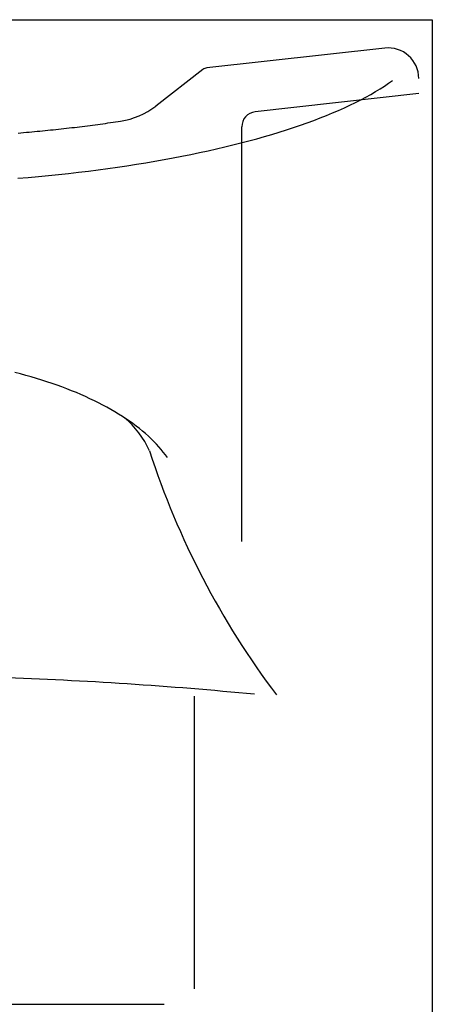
# Model space of a CAD drawing. Header units: millimetres. Extents: x -0.15 to 0.15, y 0 to 1.62.
# Tile 3 of 3: x 0.04 to 0.15, y 1.36 to 1.62. Entities that reach past the tile are written whole.
import ezdxf

# ---------------------------------------------------------------- set-up
doc = ezdxf.new("R2010")
doc.units = ezdxf.units.MM
doc.layers.add('BLOCKS', color=3, linetype='Continuous')

msp = doc.modelspace()

# ---------------------------------------------------------------- linework, layer by layer
at = {"layer": 'BLOCKS', "linetype": 'Continuous'}
for p, q in [((-0.1499999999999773, 1.62018279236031), (0.1499999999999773, 1.62018279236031)), ((0.1499999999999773, 1.62018279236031), (0.1499999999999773, 0)), ((0.1375918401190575, 1.612735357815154), (0.09095970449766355, 1.607541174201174)), ((0.0899612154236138, 1.60713657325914), (0.07761649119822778, 1.597574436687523)), ((0.1464345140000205, 1.600833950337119), (0.1036514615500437, 1.596068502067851)), ((0.1001114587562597, 1.48362352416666), (0.1001114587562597, 1.592112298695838)), ((0.08776978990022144, 1.366549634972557), (0.08776978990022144, 1.443149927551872)), ((-0.07981153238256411, 1.362467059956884), (0.07981339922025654, 1.362467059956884))]:
    msp.add_line(p, q, dxfattribs=at)
for points in [[(0.04150770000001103, 1.578666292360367, 0), (0.04419459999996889, 1.578896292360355, 0), (0.04686600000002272, 1.579140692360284, 0), (0.04952109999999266, 1.579399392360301, 0), (0.05215880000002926, 1.579672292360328, 0), (0.05477840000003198, 1.579959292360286, 0), (0.0573788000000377, 1.580260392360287, 0), (0.05995910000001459, 1.580575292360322, 0), (0.06251850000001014, 1.580903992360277, 0), (0.06505609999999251, 1.581246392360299, 0), (0.06757100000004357, 1.58160239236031, 0), (0.07006220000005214, 1.581971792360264, 0), (0.07252889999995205, 1.582354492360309, 0), (0.07497030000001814, 1.582750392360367, 0), (0.07738559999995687, 1.583159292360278, 0), (0.07977370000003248, 1.583581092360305, 0), (0.08213409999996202, 1.584015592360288, 0), (0.08446570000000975, 1.584462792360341, 0), (0.08676779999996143, 1.58492239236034, 0), (0.08903959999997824, 1.585394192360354, 0), (0.09128029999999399, 1.585878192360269, 0), (0.09348899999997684, 1.586374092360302, 0), (0.0956651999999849, 1.586881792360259, 0), (0.09780790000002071, 1.587401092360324, 0), (0.0999163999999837, 1.587931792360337, 0), (0.1019900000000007, 1.588473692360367, 0), (0.1040279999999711, 1.589026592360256, 0), (0.1060300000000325, 1.589590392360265, 0), (0.1079939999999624, 1.59016479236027, 0), (0.1099209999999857, 1.590749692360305, 0), (0.1118099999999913, 1.59134479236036, 0), (0.1136589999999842, 1.591949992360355, 0), (0.1154689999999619, 1.592564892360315, 0), (0.117238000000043, 1.593189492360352, 0), (0.1189669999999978, 1.593823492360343, 0), (0.1206529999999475, 1.594466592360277, 0), (0.1222980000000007, 1.595118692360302, 0), (0.1239000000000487, 1.595779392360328, 0), (0.125458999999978, 1.596448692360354, 0), (0.1269730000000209, 1.597126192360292, 0), (0.1284439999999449, 1.597811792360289, 0), (0.1298699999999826, 1.598505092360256, 0), (0.1312500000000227, 1.59920589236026, 0), (0.1325839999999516, 1.599913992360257, 0), (0.1338719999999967, 1.600629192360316, 0), (0.1351130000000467, 1.601351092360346, 0), (0.1363079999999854, 1.602079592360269, 0), (0.1374540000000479, 1.602814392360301, 0), (0.1385520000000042, 1.603555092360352, 0), (0.139601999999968, 1.604301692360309, 0)], [(0.04158500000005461, 1.590516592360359, 0), (0.04229899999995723, 1.590577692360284, 0), (0.04301180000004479, 1.590639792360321, 0), (0.04372350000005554, 1.590702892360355, 0), (0.04443389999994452, 1.590766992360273, 0), (0.04514310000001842, 1.590832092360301, 0), (0.04585110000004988, 1.590898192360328, 0), (0.04655779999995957, 1.590965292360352, 0), (0.04726330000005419, 1.591033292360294, 0), (0.0479673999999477, 1.591102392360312, 0), (0.04867030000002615, 1.591172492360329, 0), (0.04937170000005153, 1.591243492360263, 0), (0.05007190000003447, 1.591315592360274, 0), (0.05077059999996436, 1.591388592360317, 0), (0.05146799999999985, 1.591462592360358, 0), (0.05216389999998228, 1.591537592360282, 0), (0.05285839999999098, 1.591613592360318, 0), (0.05355139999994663, 1.591690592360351, 0), (0.05424300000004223, 1.591768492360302, 0), (0.05493300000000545, 1.591847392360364, 0), (0.05562159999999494, 1.59192729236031, 0), (0.05630859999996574, 1.592008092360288, 0), (0.05699400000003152, 1.592089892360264, 0), (0.05767790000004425, 1.59217269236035, 0), (0.05836009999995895, 1.59225649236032, 0), (0.05904080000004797, 1.592341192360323, 0), (0.05971980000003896, 1.592426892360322, 0), (0.06039710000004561, 1.592513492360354, 0), (0.06107280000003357, 1.592601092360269, 0), (0.06174669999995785, 1.592689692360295, 0), (0.06241899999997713, 1.592779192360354, 0), (0.06308950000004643, 1.59286959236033, 0), (0.06375820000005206, 1.592960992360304, 0), (0.06442519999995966, 1.593053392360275, 0), (0.06509029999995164, 1.593146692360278, 0), (0.06575369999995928, 1.593240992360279, 0), (0.0664152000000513, 1.593336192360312, 0), (0.06707480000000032, 1.593432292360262, 0), (0.06773259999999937, 1.593529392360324, 0), (0.0683884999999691, 1.59362749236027, 0)], [(0.08064379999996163, 1.505563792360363, 0), (0.08012680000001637, 1.506281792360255, 0), (0.07957939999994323, 1.506995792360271, 0), (0.0790018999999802, 1.5077047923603, 0), (0.07839430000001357, 1.508408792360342, 0), (0.07775709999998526, 1.509106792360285, 0), (0.07709030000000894, 1.509798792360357, 0), (0.07639429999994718, 1.51048479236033, 0), (0.075669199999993, 1.511164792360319, 0), (0.0749154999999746, 1.511838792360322, 0), (0.07413340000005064, 1.512504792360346, 0), (0.07332310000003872, 1.513164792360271, 0), (0.07248500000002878, 1.513816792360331, 0), (0.07161940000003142, 1.514461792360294, 0), (0.07072659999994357, 1.515098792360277, 0), (0.06980699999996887, 1.515727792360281, 0), (0.06886090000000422, 1.516348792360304, 0), (0.06788870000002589, 1.516960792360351, 0), (0.06689070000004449, 1.517563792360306, 0), (0.06586740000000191, 1.518158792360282, 0), (0.0648190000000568, 1.518743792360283, 0), (0.06374610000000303, 1.519319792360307, 0), (0.06264899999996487, 1.519885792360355, 0), (0.06152810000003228, 1.520442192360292, 0), (0.06038379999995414, 1.520988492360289, 0), (0.05921669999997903, 1.521524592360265, 0), (0.05802710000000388, 1.522050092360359, 0), (0.05681540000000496, 1.522564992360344, 0), (0.05558229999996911, 1.523069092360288, 0), (0.054328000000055, 1.523562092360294, 0), (0.05305310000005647, 1.524043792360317, 0), (0.05175810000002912, 1.524514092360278, 0), (0.05044339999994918, 1.524972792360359, 0), (0.04910959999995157, 1.525419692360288, 0), (0.04775719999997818, 1.525854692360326, 0), (0.04638660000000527, 1.526277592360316, 0), (0.0449985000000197, 1.526688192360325, 0), (0.04359329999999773, 1.527086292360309, 0), (0.04217149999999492, 1.527471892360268, 0), (0.04073370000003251, 1.52784479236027, 0)]]:
    msp.add_polyline3d(points, dxfattribs=at)
for centre, radius, start, end in [((0.138473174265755, 1.604822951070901), 0.0079613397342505, 0, 96.35576926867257), ((0.09118003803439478, 1.60556307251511), 0.0019903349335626, 96.35576926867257, 127.7611113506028), ((0.06542826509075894, 1.613309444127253), 0.0199033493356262, 278.5532413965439, 307.7611113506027), ((0.1040921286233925, 1.592112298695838), 0.0039806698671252, 96.35576926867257, 180), ((0.0536500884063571, 1.497231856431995), 0.0245011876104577, 24.28170383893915, 49.96007706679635), ((0.280980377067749, 1.573429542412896), 0.2153967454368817, 197.8772507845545, 217.120362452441), ((0.0009825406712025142, 0.3896261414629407), 1.058952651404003, 84.44576813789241, 88.06557543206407)]:
    msp.add_arc(centre, radius, start, end, dxfattribs=at)

doc.saveas('drawing.dxf')
